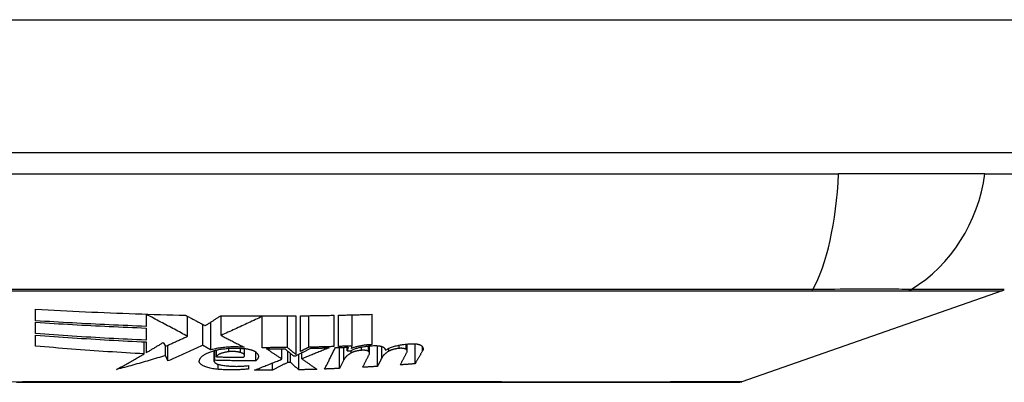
# Model space of a CAD drawing. Header units: inches. Extents: x 25 to 627, y 68 to 290.
# Tile 20 of 250: x 83.288 to 84.021, y 68.194 to 68.464. Entities that reach past the tile are written whole.
import ezdxf

# ---------------------------------------------------------------- set-up
doc = ezdxf.new("R2010")
doc.units = ezdxf.units.IN
doc.header["$MEASUREMENT"] = 0
doc.layers.add('Visible Edges(ANSI)', color=7, linetype='Continuous', lineweight=25)
doc.layers.add('Visible Tangent Edges(ANSI)', color=7, linetype='Continuous', lineweight=25)

msp = doc.modelspace()

# ---------------------------------------------------------------- linework, layer by layer
at = {"layer": 'Visible Edges(ANSI)'}
for p, q in [((84.79362, 68.36487), (25.18862, 68.36487)), ((83.03993, 68.34912), (83.89731, 68.34912)), ((84.0061, 68.34912), (83.89731, 68.34912)), ((84.0061, 68.34912), (84.07886, 68.34912)), ((84.01897, 68.26221), (83.82543, 68.19447)), ((83.30012, 68.23981), (83.30012, 68.2484)), ((83.38237, 68.24458), (83.38237, 68.24476)), ((83.38237, 68.24458), (83.38237, 68.23563)), ((83.41312, 68.22829), (83.41312, 68.24318)), ((83.43812, 68.22894), (83.43812, 68.24354)), ((83.46862, 68.243), (83.46862, 68.24337)), ((83.46862, 68.21979), (83.46862, 68.243)), ((83.48737, 68.21989), (83.48737, 68.24343)), ((83.49362, 68.24349), (83.49362, 68.21483)), ((83.49712, 68.21701), (83.49712, 68.24352)), ((83.50339, 68.22013), (83.50339, 68.2436)), ((83.52187, 68.2439), (83.52187, 68.22059)), ((83.52537, 68.2207), (83.52537, 68.24398)), ((83.53562, 68.22105), (83.53562, 68.24421)), ((83.55012, 68.24461), (83.55012, 68.22203)), ((83.30012, 68.23028), (83.30012, 68.23869)), ((83.42462, 68.22155), (83.42462, 68.23703)), ((83.43041, 68.21808), (83.43041, 68.23875)), ((83.30012, 68.22092), (83.30012, 68.22911)), ((83.38237, 68.23443), (83.38237, 68.22536)), ((83.38094, 68.21518), (83.38094, 68.22416)), ((83.38237, 68.22409), (83.38237, 68.21603)), ((83.39512, 68.22373), (83.39675, 68.22081)), ((83.39844, 68.20989), (83.39844, 68.22157)), ((83.53517, 68.21929), (83.53562, 68.22105)), ((83.5486, 68.21572), (83.5486, 68.22113)), ((83.55437, 68.20584), (83.55437, 68.22125)), ((83.57659, 68.21727), (83.57659, 68.22256)), ((83.58237, 68.20781), (83.58237, 68.22269)), ((83.39678, 68.21398), (83.39678, 68.22083)), ((83.39844, 68.20989), (83.39678, 68.21398)), ((83.43304, 68.20959), (83.43304, 68.21763)), ((83.43337, 68.21037), (83.43337, 68.21772)), ((83.43462, 68.21295), (83.43462, 68.21803)), ((83.45559, 68.21395), (83.45559, 68.21913)), ((83.46387, 68.20995), (83.46387, 68.2166)), ((83.48337, 68.21124), (83.48337, 68.21902)), ((83.48762, 68.20885), (83.48762, 68.21721)), ((83.48962, 68.20887), (83.48962, 68.21559)), ((83.49187, 68.21377), (83.49362, 68.2138)), ((83.49587, 68.20333), (83.49587, 68.21491)), ((83.49812, 68.21151), (83.49812, 68.21603)), ((83.52612, 68.20433), (83.52612, 68.21991)), ((83.53262, 68.22013), (83.53192, 68.21737)), ((83.53192, 68.21737), (83.53192, 68.22011)), ((83.55768, 68.21226), (83.55768, 68.22063)), ((83.56287, 68.21721), (83.56287, 68.21934)), ((83.45837, 68.20648), (83.45837, 68.20386)), ((83.47637, 68.20305), (83.47637, 68.20841)), ((83.48962, 68.20887), (83.48762, 68.20885)), ((83.52943, 68.21086), (83.52612, 68.20433))]:
    msp.add_line(p, q, dxfattribs=at)
at = {"layer": 'Visible Edges(ANSI)', "flags": 128}
for points in [[(83.30012, 68.2484), (83.30476, 68.24814), (83.30939, 68.24789), (83.31403, 68.24765), (83.31867, 68.24741), (83.32331, 68.24718), (83.32795, 68.24695), (83.33259, 68.24673), (83.33723, 68.24651), (83.34187, 68.2463), (83.34651, 68.2461), (83.35116, 68.2459), (83.3558, 68.24571), (83.36045, 68.24553), (83.3651, 68.24535), (83.36975, 68.24518), (83.3744, 68.24502), (83.37906, 68.24486), (83.38371, 68.24472), (83.38837, 68.24457), (83.39302, 68.24444), (83.39767, 68.24431), (83.40232, 68.2442), (83.40697, 68.24408), (83.41162, 68.24398)], [(83.41312, 68.22829), (83.41193, 68.22892), (83.41073, 68.22956), (83.40952, 68.2302), (83.40831, 68.23084), (83.40709, 68.23149), (83.40586, 68.23214), (83.40463, 68.23279), (83.40338, 68.23345), (83.40213, 68.23411), (83.40088, 68.23478), (83.39961, 68.23545), (83.39834, 68.23613), (83.39705, 68.2368), (83.39576, 68.23749), (83.39447, 68.23818), (83.39316, 68.23887), (83.39184, 68.23957), (83.39052, 68.24027), (83.38918, 68.24098), (83.38784, 68.24169), (83.38649, 68.2424), (83.38512, 68.24313), (83.38375, 68.24385), (83.38237, 68.24458)], [(83.41162, 68.24398), (83.4122, 68.24367), (83.41278, 68.24336), (83.41337, 68.24304), (83.41397, 68.24273), (83.41456, 68.24241), (83.41516, 68.24209), (83.41577, 68.24177), (83.41637, 68.24144), (83.41698, 68.24111), (83.41759, 68.24079), (83.41821, 68.24046), (83.41883, 68.24013), (83.41944, 68.2398), (83.42007, 68.23947), (83.42069, 68.23913), (83.42131, 68.2388), (83.42193, 68.23847), (83.42256, 68.23813), (83.42318, 68.2378), (83.42381, 68.23747), (83.42443, 68.23713), (83.42506, 68.2368), (83.42568, 68.23647), (83.4263, 68.23614)], [(83.4263, 68.23614), (83.42678, 68.23644), (83.42727, 68.23675), (83.42775, 68.23706), (83.42823, 68.23737), (83.42871, 68.23767), (83.4292, 68.23798), (83.42968, 68.23829), (83.43016, 68.2386), (83.43064, 68.23891), (83.43113, 68.23922), (83.43161, 68.23952), (83.43209, 68.23983), (83.43258, 68.24014), (83.43306, 68.24045), (83.43354, 68.24076), (83.43402, 68.24107), (83.4345, 68.24138), (83.43499, 68.24169), (83.43547, 68.242), (83.43595, 68.24231), (83.43643, 68.24262), (83.43691, 68.24293), (83.43739, 68.24324), (83.43787, 68.24355)], [(83.43787, 68.24355), (83.4402, 68.24352), (83.44252, 68.2435), (83.44484, 68.24347), (83.44716, 68.24346), (83.44949, 68.24344), (83.45181, 68.24342), (83.45413, 68.24341), (83.45645, 68.2434), (83.45878, 68.24339), (83.4611, 68.24338), (83.46342, 68.24337), (83.46575, 68.24337), (83.46807, 68.24337), (83.47039, 68.24337), (83.47272, 68.24337), (83.47504, 68.24338), (83.47736, 68.24338), (83.47968, 68.24339), (83.48201, 68.2434), (83.48433, 68.24341), (83.48665, 68.24343), (83.48898, 68.24345), (83.4913, 68.24347), (83.49362, 68.24349)], [(83.46862, 68.243), (83.46737, 68.24242), (83.46612, 68.24183), (83.46487, 68.24125), (83.46361, 68.24066), (83.46235, 68.24007), (83.46108, 68.23948), (83.45981, 68.23889), (83.45854, 68.2383), (83.45727, 68.23771), (83.456, 68.23712), (83.45472, 68.23653), (83.45345, 68.23594), (83.45217, 68.23535), (83.45089, 68.23476), (83.44961, 68.23417), (83.44833, 68.23359), (83.44705, 68.233), (83.44577, 68.23242), (83.44449, 68.23183), (83.44322, 68.23125), (83.44194, 68.23067), (83.44067, 68.23009), (83.43939, 68.22951), (83.43812, 68.22894)], [(83.49712, 68.24352), (83.49815, 68.24353), (83.49919, 68.24355), (83.50022, 68.24356), (83.50125, 68.24357), (83.50228, 68.24358), (83.50331, 68.2436), (83.50435, 68.24361), (83.50538, 68.24362), (83.50641, 68.24364), (83.50744, 68.24365), (83.50847, 68.24367), (83.5095, 68.24368), (83.51053, 68.2437), (83.51157, 68.24372), (83.5126, 68.24373), (83.51363, 68.24375), (83.51466, 68.24377), (83.51569, 68.24379), (83.51672, 68.24381), (83.51775, 68.24382), (83.51878, 68.24384), (83.51981, 68.24386), (83.52084, 68.24388), (83.52187, 68.2439)], [(83.52537, 68.24398), (83.5264, 68.244), (83.52743, 68.24402), (83.52847, 68.24404), (83.5295, 68.24407), (83.53053, 68.24409), (83.53156, 68.24411), (83.53259, 68.24414), (83.53363, 68.24416), (83.53466, 68.24419), (83.53569, 68.24421), (83.53672, 68.24424), (83.53775, 68.24427), (83.53878, 68.24429), (83.53981, 68.24432), (83.54084, 68.24435), (83.54188, 68.24438), (83.54291, 68.2444), (83.54394, 68.24443), (83.54497, 68.24446), (83.546, 68.24449), (83.54703, 68.24452), (83.54806, 68.24455), (83.54909, 68.24458), (83.55012, 68.24461)], [(83.38237, 68.23563), (83.37893, 68.23575), (83.3755, 68.23589), (83.37206, 68.23602), (83.36862, 68.23617), (83.36519, 68.23631), (83.36176, 68.23646), (83.35833, 68.23662), (83.35489, 68.23677), (83.35147, 68.23694), (83.34804, 68.2371), (83.34461, 68.23727), (83.34118, 68.23745), (83.33776, 68.23762), (83.33433, 68.23781), (83.33091, 68.23799), (83.32748, 68.23818), (83.32406, 68.23837), (83.32064, 68.23857), (83.31722, 68.23877), (83.3138, 68.23897), (83.31038, 68.23917), (83.30696, 68.23938), (83.30354, 68.23959), (83.30012, 68.23981)], [(83.30012, 68.23869), (83.30355, 68.23848), (83.30698, 68.23826), (83.31041, 68.23805), (83.31384, 68.23784), (83.31727, 68.23763), (83.3207, 68.23743), (83.32413, 68.23723), (83.32756, 68.23703), (83.33098, 68.23684), (83.33441, 68.23665), (83.33783, 68.23647), (83.34126, 68.23629), (83.34468, 68.23611), (83.34811, 68.23594), (83.35153, 68.23577), (83.35496, 68.2356), (83.35838, 68.23544), (83.36181, 68.23528), (83.36523, 68.23513), (83.36866, 68.23498), (83.37209, 68.23484), (83.37551, 68.2347), (83.37894, 68.23456), (83.38237, 68.23443)], [(83.38237, 68.22536), (83.37893, 68.22551), (83.37549, 68.22567), (83.37205, 68.22584), (83.36861, 68.226), (83.36518, 68.22618), (83.36174, 68.22636), (83.35831, 68.22654), (83.35487, 68.22673), (83.35144, 68.22692), (83.34801, 68.22712), (83.34457, 68.22732), (83.34115, 68.22752), (83.33772, 68.22773), (83.33429, 68.22794), (83.33087, 68.22816), (83.32744, 68.22838), (83.32402, 68.22861), (83.3206, 68.22884), (83.31718, 68.22907), (83.31377, 68.2293), (83.31035, 68.22954), (83.30694, 68.22979), (83.30353, 68.23003), (83.30012, 68.23028)], [(83.30012, 68.22911), (83.30355, 68.22886), (83.30698, 68.22861), (83.3104, 68.22836), (83.31383, 68.22812), (83.31725, 68.22787), (83.32068, 68.22764), (83.3241, 68.2274), (83.32753, 68.22717), (83.33095, 68.22695), (83.33437, 68.22673), (83.3378, 68.22651), (83.34122, 68.2263), (83.34465, 68.22609), (83.34808, 68.22588), (83.3515, 68.22568), (83.35493, 68.22549), (83.35836, 68.2253), (83.36178, 68.22511), (83.36521, 68.22493), (83.36864, 68.22475), (83.37207, 68.22458), (83.37551, 68.22441), (83.37894, 68.22425), (83.38237, 68.22409)], [(83.39675, 68.22081), (83.39743, 68.22112), (83.39812, 68.22142), (83.3988, 68.22173), (83.39948, 68.22204), (83.40017, 68.22235), (83.40085, 68.22266), (83.40153, 68.22296), (83.40222, 68.22327), (83.4029, 68.22358), (83.40358, 68.2239), (83.40427, 68.22421), (83.40495, 68.22452), (83.40563, 68.22483), (83.40631, 68.22514), (83.407, 68.22546), (83.40768, 68.22577), (83.40836, 68.22608), (83.40904, 68.2264), (83.40972, 68.22671), (83.4104, 68.22703), (83.41108, 68.22734), (83.41176, 68.22766), (83.41244, 68.22798), (83.41312, 68.22829)], [(83.43812, 68.22894), (83.43883, 68.22857), (83.43954, 68.22821), (83.44025, 68.22784), (83.44096, 68.22747), (83.44167, 68.2271), (83.44239, 68.22673), (83.44311, 68.22636), (83.44382, 68.22599), (83.44454, 68.22562), (83.44526, 68.22525), (83.44598, 68.22488), (83.4467, 68.22451), (83.44743, 68.22413), (83.44815, 68.22376), (83.44887, 68.22339), (83.44959, 68.22302), (83.45032, 68.22265), (83.45104, 68.22228), (83.45176, 68.2219), (83.45249, 68.22153), (83.45321, 68.22116), (83.45393, 68.22079), (83.45465, 68.22042), (83.45537, 68.22006)], [(83.38094, 68.21518), (83.37756, 68.21536), (83.37417, 68.21555), (83.37079, 68.21575), (83.36741, 68.21595), (83.36402, 68.21615), (83.36064, 68.21636), (83.35726, 68.21658), (83.35388, 68.2168), (83.3505, 68.21703), (83.34712, 68.21726), (83.34375, 68.2175), (83.34037, 68.21774), (83.337, 68.21798), (83.33363, 68.21823), (83.33026, 68.21848), (83.3269, 68.21874), (83.32354, 68.219), (83.32018, 68.21927), (83.31682, 68.21953), (83.31347, 68.2198), (83.31013, 68.22008), (83.30679, 68.22036), (83.30345, 68.22064), (83.30012, 68.22092)], [(83.38237, 68.21603), (83.3829, 68.21634), (83.38344, 68.21666), (83.38397, 68.21697), (83.3845, 68.21729), (83.38503, 68.21761), (83.38556, 68.21793), (83.3861, 68.21824), (83.38663, 68.21856), (83.38716, 68.21888), (83.38769, 68.2192), (83.38822, 68.21952), (83.38876, 68.21985), (83.38929, 68.22017), (83.38982, 68.22049), (83.39035, 68.22081), (83.39088, 68.22114), (83.39141, 68.22146), (83.39194, 68.22178), (83.39247, 68.22211), (83.393, 68.22243), (83.39353, 68.22276), (83.39406, 68.22308), (83.39459, 68.22341), (83.39512, 68.22373)], [(83.42462, 68.22155), (83.42354, 68.22106), (83.42246, 68.22056), (83.42138, 68.22006), (83.4203, 68.21957), (83.41921, 68.21907), (83.41813, 68.21858), (83.41704, 68.21808), (83.41595, 68.21759), (83.41486, 68.2171), (83.41377, 68.21661), (83.41267, 68.21612), (83.41158, 68.21563), (83.41049, 68.21514), (83.40939, 68.21466), (83.4083, 68.21417), (83.4072, 68.21369), (83.40611, 68.21321), (83.40501, 68.21273), (83.40391, 68.21225), (83.40282, 68.21178), (83.40172, 68.2113), (83.40063, 68.21083), (83.39953, 68.21036), (83.39844, 68.20989)], [(83.43041, 68.21808), (83.43016, 68.21822), (83.42992, 68.21837), (83.42968, 68.21852), (83.42943, 68.21866), (83.42919, 68.21881), (83.42895, 68.21895), (83.4287, 68.2191), (83.42846, 68.21925), (83.42822, 68.21939), (83.42798, 68.21954), (83.42773, 68.21968), (83.42749, 68.21983), (83.42725, 68.21997), (83.42701, 68.22012), (83.42677, 68.22026), (83.42653, 68.22041), (83.42629, 68.22055), (83.42605, 68.22069), (83.42581, 68.22084), (83.42557, 68.22098), (83.42533, 68.22112), (83.4251, 68.22127), (83.42486, 68.22141), (83.42462, 68.22155)], [(83.53562, 68.22105), (83.53519, 68.22104), (83.53477, 68.22102), (83.53434, 68.22101), (83.53391, 68.22099), (83.53349, 68.22098), (83.53306, 68.22096), (83.53263, 68.22095), (83.53221, 68.22093), (83.53178, 68.22092), (83.53135, 68.2209), (83.53092, 68.22089), (83.5305, 68.22087), (83.53007, 68.22086), (83.52964, 68.22084), (83.52922, 68.22083), (83.52879, 68.22081), (83.52836, 68.2208), (83.52793, 68.22078), (83.52751, 68.22077), (83.52708, 68.22076), (83.52665, 68.22074), (83.52623, 68.22073), (83.5258, 68.22071), (83.52537, 68.2207)], [(83.53434, 68.21746), (83.5348, 68.21771), (83.53528, 68.21796), (83.5358, 68.2182), (83.53634, 68.21843), (83.53691, 68.21866), (83.5375, 68.21888), (83.53812, 68.2191), (83.53876, 68.21931), (83.53943, 68.21951), (83.54012, 68.2197), (83.54083, 68.21988), (83.54156, 68.22005), (83.54231, 68.22022), (83.54307, 68.22037), (83.54386, 68.22051), (83.54465, 68.22065), (83.54547, 68.22077), (83.54629, 68.22088), (83.54712, 68.22098), (83.54796, 68.22107), (83.5488, 68.22115), (83.54966, 68.22122), (83.55051, 68.22127), (83.55137, 68.22131)], [(83.55012, 68.22203), (83.54942, 68.222), (83.54871, 68.22196), (83.54801, 68.22191), (83.54731, 68.22186), (83.54661, 68.22179), (83.54592, 68.22172), (83.54523, 68.22165), (83.54455, 68.22156), (83.54388, 68.22147), (83.54322, 68.22137), (83.54256, 68.22126), (83.54192, 68.22115), (83.54128, 68.22102), (83.54066, 68.2209), (83.54004, 68.22076), (83.53944, 68.22062), (83.53886, 68.22047), (83.53828, 68.22032), (83.53773, 68.22016), (83.53718, 68.22), (83.53666, 68.21983), (83.53615, 68.21965), (83.53565, 68.21947), (83.53517, 68.21929)], [(83.55137, 68.22131), (83.55182, 68.22133), (83.55228, 68.22133), (83.55272, 68.22133), (83.55317, 68.22132), (83.55361, 68.22131), (83.55404, 68.22128), (83.55446, 68.22125), (83.55487, 68.22121), (83.55528, 68.22116), (83.55567, 68.2211), (83.55604, 68.22104), (83.55641, 68.22097), (83.55675, 68.22089), (83.55708, 68.22081), (83.5574, 68.22072), (83.5577, 68.22062), (83.55798, 68.22052), (83.55824, 68.22041), (83.55848, 68.2203), (83.5587, 68.22019), (83.5589, 68.22007), (83.55908, 68.21994), (83.55923, 68.21982), (83.55937, 68.21969)], [(83.56037, 68.2179), (83.5608, 68.2182), (83.56127, 68.21849), (83.56177, 68.21878), (83.56232, 68.21907), (83.56289, 68.21935), (83.56351, 68.21962), (83.56415, 68.21988), (83.56483, 68.22014), (83.56554, 68.22039), (83.56628, 68.22063), (83.56705, 68.22085), (83.56785, 68.22107), (83.56867, 68.22128), (83.56952, 68.22148), (83.57038, 68.22166), (83.57127, 68.22183), (83.57218, 68.22199), (83.57311, 68.22214), (83.57404, 68.22227), (83.57499, 68.22239), (83.57595, 68.2225), (83.57692, 68.22259), (83.57789, 68.22267), (83.57887, 68.22273)], [(83.57887, 68.22273), (83.57933, 68.22275), (83.57979, 68.22276), (83.58024, 68.22277), (83.5807, 68.22277), (83.58114, 68.22276), (83.58158, 68.22274), (83.58201, 68.22271), (83.58244, 68.22268), (83.58285, 68.22264), (83.58325, 68.22259), (83.58364, 68.22254), (83.58401, 68.22247), (83.58437, 68.2224), (83.58471, 68.22233), (83.58503, 68.22225), (83.58534, 68.22216), (83.58563, 68.22206), (83.58591, 68.22196), (83.58616, 68.22186), (83.58639, 68.22175), (83.58661, 68.22164), (83.5868, 68.22152), (83.58697, 68.2214), (83.58712, 68.22127)], [(83.58712, 68.22127), (83.58728, 68.22112), (83.58743, 68.22097), (83.58757, 68.22081), (83.58769, 68.22066), (83.58781, 68.2205), (83.58791, 68.22035), (83.58801, 68.22019), (83.58809, 68.22003), (83.58816, 68.21987), (83.58822, 68.2197), (83.58827, 68.21954), (83.58831, 68.21938), (83.58834, 68.21921), (83.58835, 68.21905), (83.58836, 68.21888), (83.58835, 68.21872), (83.58834, 68.21855), (83.58831, 68.21838), (83.58827, 68.21821), (83.58822, 68.21805), (83.58816, 68.21788), (83.58809, 68.21771), (83.58801, 68.21754), (83.58792, 68.21737)], [(83.36024, 68.20357), (83.36111, 68.20403), (83.36197, 68.20449), (83.36284, 68.20496), (83.36371, 68.20543), (83.36457, 68.2059), (83.36544, 68.20637), (83.3663, 68.20684), (83.36717, 68.20732), (83.36803, 68.2078), (83.3689, 68.20828), (83.36976, 68.20876), (83.37063, 68.20924), (83.37149, 68.20973), (83.37235, 68.21022), (83.37321, 68.21071), (83.37408, 68.2112), (83.37494, 68.21169), (83.3758, 68.21219), (83.37666, 68.21268), (83.37751, 68.21318), (83.37837, 68.21368), (83.37923, 68.21418), (83.38008, 68.21468), (83.38094, 68.21518)], [(83.39678, 68.21398), (83.39527, 68.21351), (83.39376, 68.21304), (83.39224, 68.21257), (83.39073, 68.21211), (83.38921, 68.21165), (83.3877, 68.2112), (83.38618, 68.21075), (83.38466, 68.2103), (83.38314, 68.20985), (83.38162, 68.20941), (83.3801, 68.20897), (83.37858, 68.20853), (83.37705, 68.20809), (83.37553, 68.20766), (83.374, 68.20724), (83.37248, 68.20682), (83.37095, 68.2064), (83.36942, 68.20598), (83.3679, 68.20557), (83.36637, 68.20516), (83.36484, 68.20476), (83.36331, 68.20436), (83.36178, 68.20396), (83.36024, 68.20357)], [(83.42187, 68.21001), (83.42195, 68.21035), (83.42205, 68.21069), (83.42219, 68.21104), (83.42236, 68.21138), (83.42256, 68.21171), (83.42279, 68.21205), (83.42305, 68.21238), (83.42334, 68.2127), (83.42365, 68.21303), (83.424, 68.21335), (83.42438, 68.21366), (83.42479, 68.21398), (83.42523, 68.21428), (83.4257, 68.21459), (83.42619, 68.21488), (83.42672, 68.21518), (83.42727, 68.21546), (83.42785, 68.21574), (83.42845, 68.21602), (83.42908, 68.21628), (83.42974, 68.21654), (83.43043, 68.2168), (83.43114, 68.21704), (83.43187, 68.21728)], [(83.45537, 68.22006), (83.45427, 68.22014), (83.45316, 68.22022), (83.45204, 68.22028), (83.45091, 68.22032), (83.44978, 68.22035), (83.44865, 68.22036), (83.44752, 68.22036), (83.4464, 68.22034), (83.44527, 68.2203), (83.44416, 68.22026), (83.44306, 68.22019), (83.44196, 68.22011), (83.44088, 68.22002), (83.43982, 68.21991), (83.43877, 68.21978), (83.43774, 68.21965), (83.43674, 68.21949), (83.43575, 68.21933), (83.43479, 68.21915), (83.43386, 68.21896), (83.43296, 68.21876), (83.43208, 68.21854), (83.43123, 68.21832), (83.43041, 68.21808)], [(83.43187, 68.21728), (83.43257, 68.2175), (83.4333, 68.2177), (83.43405, 68.21789), (83.43482, 68.21807), (83.43562, 68.21825), (83.43644, 68.21841), (83.43728, 68.21856), (83.43814, 68.2187), (83.43902, 68.21883), (83.43991, 68.21895), (83.44082, 68.21905), (83.44175, 68.21915), (83.44268, 68.21923), (83.44363, 68.2193), (83.44459, 68.21935), (83.44556, 68.2194), (83.44653, 68.21943), (83.44751, 68.21945), (83.44849, 68.21945), (83.44947, 68.21945), (83.45045, 68.21942), (83.45143, 68.21939), (83.4524, 68.21934), (83.45337, 68.21928)], [(83.44387, 68.21678), (83.44325, 68.21671), (83.44264, 68.21662), (83.44205, 68.21653), (83.44147, 68.21643), (83.44091, 68.21632), (83.44036, 68.2162), (83.43984, 68.21607), (83.43934, 68.21594), (83.43885, 68.21579), (83.43839, 68.21564), (83.43795, 68.21548), (83.43754, 68.21531), (83.43715, 68.21514), (83.43679, 68.21497), (83.43645, 68.21478), (83.43614, 68.21459), (83.43585, 68.2144), (83.43559, 68.2142), (83.43536, 68.214), (83.43516, 68.2138), (83.43498, 68.21359), (83.43483, 68.21338), (83.43471, 68.21316), (83.43462, 68.21295)], [(83.45262, 68.21615), (83.45232, 68.21623), (83.45201, 68.21631), (83.45169, 68.21639), (83.45136, 68.21646), (83.45102, 68.21652), (83.45068, 68.21659), (83.45032, 68.21664), (83.44996, 68.21669), (83.4496, 68.21674), (83.44922, 68.21678), (83.44885, 68.21682), (83.44847, 68.21685), (83.44808, 68.21687), (83.4477, 68.21689), (83.44731, 68.21691), (83.44692, 68.21692), (83.44653, 68.21692), (83.44614, 68.21692), (83.44576, 68.21691), (83.44537, 68.21689), (83.44499, 68.21687), (83.44461, 68.21685), (83.44424, 68.21682), (83.44387, 68.21678)], [(83.45462, 68.21263), (83.45483, 68.21277), (83.45502, 68.21292), (83.45518, 68.21307), (83.45531, 68.21322), (83.45542, 68.21338), (83.4555, 68.21354), (83.45555, 68.21369), (83.45558, 68.21385), (83.45559, 68.21401), (83.45556, 68.21417), (83.45552, 68.21433), (83.45544, 68.21449), (83.45534, 68.21465), (83.45521, 68.2148), (83.45506, 68.21496), (83.45488, 68.2151), (83.45468, 68.21525), (83.45445, 68.21539), (83.4542, 68.21553), (83.45393, 68.21567), (83.45363, 68.2158), (83.45332, 68.21592), (83.45298, 68.21604), (83.45262, 68.21615)], [(83.45337, 68.21928), (83.45395, 68.21926), (83.45451, 68.21922), (83.45508, 68.21918), (83.45564, 68.21912), (83.45619, 68.21906), (83.45673, 68.21899), (83.45726, 68.21892), (83.45777, 68.21883), (83.45828, 68.21874), (83.45878, 68.21864), (83.45926, 68.21853), (83.45972, 68.21841), (83.46017, 68.21829), (83.4606, 68.21816), (83.46102, 68.21803), (83.46141, 68.21789), (83.46179, 68.21774), (83.46215, 68.21759), (83.46249, 68.21744), (83.46281, 68.21728), (83.46311, 68.21711), (83.46338, 68.21695), (83.46364, 68.21677), (83.46387, 68.2166)], [(83.46387, 68.2166), (83.46419, 68.21633), (83.46448, 68.21607), (83.46475, 68.21579), (83.46498, 68.21552), (83.46519, 68.21524), (83.46537, 68.21497), (83.46553, 68.21469), (83.46565, 68.2144), (83.46575, 68.21412), (83.46582, 68.21384), (83.46586, 68.21355), (83.46588, 68.21327), (83.46586, 68.21298), (83.46582, 68.2127), (83.46575, 68.21242), (83.46565, 68.21213), (83.46553, 68.21185), (83.46537, 68.21157), (83.46519, 68.2113), (83.46498, 68.21102), (83.46475, 68.21075), (83.46448, 68.21048), (83.46419, 68.21021), (83.46387, 68.20995)], [(83.48737, 68.21989), (83.48659, 68.21988), (83.48581, 68.21987), (83.48503, 68.21986), (83.48425, 68.21986), (83.48346, 68.21985), (83.48268, 68.21984), (83.4819, 68.21984), (83.48112, 68.21983), (83.48034, 68.21983), (83.47956, 68.21982), (83.47878, 68.21982), (83.478, 68.21981), (83.47722, 68.21981), (83.47643, 68.2198), (83.47565, 68.2198), (83.47487, 68.2198), (83.47409, 68.21979), (83.47331, 68.21979), (83.47253, 68.21979), (83.47175, 68.21979), (83.47097, 68.21979), (83.47018, 68.21979), (83.4694, 68.21979), (83.46862, 68.21979)], [(83.47187, 68.21896), (83.47243, 68.21896), (83.473, 68.21896), (83.47356, 68.21896), (83.47412, 68.21896), (83.47468, 68.21897), (83.47525, 68.21897), (83.47581, 68.21897), (83.47637, 68.21897), (83.47693, 68.21898), (83.4775, 68.21898), (83.47806, 68.21898), (83.47862, 68.21898), (83.47918, 68.21899), (83.47975, 68.21899), (83.48031, 68.21899), (83.48087, 68.219), (83.48143, 68.219), (83.482, 68.21901), (83.48256, 68.21901), (83.48312, 68.21902), (83.48368, 68.21902), (83.48425, 68.21903), (83.48481, 68.21903), (83.48537, 68.21904)], [(83.48337, 68.21124), (83.48289, 68.21156), (83.48241, 68.21188), (83.48193, 68.2122), (83.48145, 68.21252), (83.48097, 68.21284), (83.48049, 68.21316), (83.48001, 68.21349), (83.47953, 68.21381), (83.47905, 68.21413), (83.47857, 68.21445), (83.47809, 68.21477), (83.47761, 68.2151), (83.47713, 68.21542), (83.47665, 68.21574), (83.47617, 68.21606), (83.47569, 68.21638), (83.47521, 68.21671), (83.47473, 68.21703), (83.47425, 68.21735), (83.47378, 68.21767), (83.4733, 68.21799), (83.47282, 68.21832), (83.47235, 68.21864), (83.47187, 68.21896)], [(83.48537, 68.21904), (83.48564, 68.21882), (83.48591, 68.2186), (83.48618, 68.21838), (83.48645, 68.21816), (83.48672, 68.21794), (83.48699, 68.21772), (83.48726, 68.2175), (83.48753, 68.21728), (83.48781, 68.21706), (83.48808, 68.21684), (83.48835, 68.21662), (83.48862, 68.2164), (83.48889, 68.21618), (83.48916, 68.21596), (83.48943, 68.21574), (83.4897, 68.21552), (83.48997, 68.2153), (83.49025, 68.21508), (83.49052, 68.21486), (83.49079, 68.21465), (83.49106, 68.21443), (83.49133, 68.21421), (83.4916, 68.21399), (83.49187, 68.21377)], [(83.49362, 68.21483), (83.49336, 68.21504), (83.4931, 68.21525), (83.49284, 68.21546), (83.49258, 68.21567), (83.49232, 68.21588), (83.49206, 68.21609), (83.4918, 68.2163), (83.49154, 68.21651), (83.49128, 68.21672), (83.49102, 68.21693), (83.49075, 68.21715), (83.49049, 68.21736), (83.49023, 68.21757), (83.48997, 68.21778), (83.48971, 68.21799), (83.48945, 68.2182), (83.48919, 68.21841), (83.48893, 68.21862), (83.48867, 68.21883), (83.48841, 68.21904), (83.48815, 68.21925), (83.48789, 68.21947), (83.48763, 68.21968), (83.48737, 68.21989)], [(83.49362, 68.2138), (83.49409, 68.21403), (83.49455, 68.21426), (83.49502, 68.21449), (83.49548, 68.21472), (83.49595, 68.21495), (83.49641, 68.21518), (83.49688, 68.21541), (83.49734, 68.21565), (83.49781, 68.21588), (83.49827, 68.21611), (83.49874, 68.21634), (83.4992, 68.21657), (83.49967, 68.2168), (83.50013, 68.21703), (83.5006, 68.21726), (83.50106, 68.2175), (83.50152, 68.21773), (83.50198, 68.21796), (83.50245, 68.21819), (83.50291, 68.21842), (83.50337, 68.21865), (83.50383, 68.21888), (83.50429, 68.21911), (83.50475, 68.21933)], [(83.50339, 68.22013), (83.50313, 68.22), (83.50287, 68.21987), (83.50261, 68.21974), (83.50235, 68.21961), (83.50209, 68.21948), (83.50183, 68.21935), (83.50156, 68.21922), (83.5013, 68.21909), (83.50104, 68.21896), (83.50078, 68.21883), (83.50052, 68.2187), (83.50026, 68.21857), (83.5, 68.21844), (83.49974, 68.21831), (83.49948, 68.21818), (83.49921, 68.21805), (83.49895, 68.21792), (83.49869, 68.21779), (83.49843, 68.21766), (83.49817, 68.21753), (83.49791, 68.2174), (83.49765, 68.21727), (83.49738, 68.21714), (83.49712, 68.21701)], [(83.51837, 68.21967), (83.51755, 68.21934), (83.51672, 68.219), (83.51589, 68.21867), (83.51506, 68.21833), (83.51422, 68.21799), (83.51339, 68.21765), (83.51255, 68.21731), (83.5117, 68.21697), (83.51086, 68.21663), (83.51002, 68.21629), (83.50917, 68.21595), (83.50832, 68.21561), (83.50747, 68.21527), (83.50662, 68.21492), (83.50577, 68.21458), (83.50492, 68.21424), (83.50407, 68.2139), (83.50322, 68.21356), (83.50237, 68.21322), (83.50152, 68.21287), (83.50067, 68.21253), (83.49982, 68.21219), (83.49897, 68.21185), (83.49812, 68.21151)], [(83.52187, 68.22059), (83.5211, 68.22057), (83.52033, 68.22055), (83.51956, 68.22053), (83.51879, 68.2205), (83.51802, 68.22048), (83.51725, 68.22046), (83.51648, 68.22044), (83.51571, 68.22042), (83.51494, 68.2204), (83.51417, 68.22038), (83.5134, 68.22036), (83.51263, 68.22034), (83.51186, 68.22032), (83.51109, 68.2203), (83.51032, 68.22028), (83.50955, 68.22027), (83.50878, 68.22025), (83.50801, 68.22023), (83.50724, 68.22021), (83.50647, 68.2202), (83.5057, 68.22018), (83.50493, 68.22016), (83.50416, 68.22015), (83.50339, 68.22013)], [(83.50475, 68.21933), (83.50532, 68.21935), (83.50588, 68.21936), (83.50645, 68.21937), (83.50702, 68.21938), (83.50759, 68.2194), (83.50816, 68.21941), (83.50872, 68.21942), (83.50929, 68.21944), (83.50986, 68.21945), (83.51043, 68.21946), (83.51099, 68.21948), (83.51156, 68.21949), (83.51213, 68.2195), (83.5127, 68.21952), (83.51327, 68.21953), (83.51383, 68.21955), (83.5144, 68.21956), (83.51497, 68.21958), (83.51554, 68.21959), (83.5161, 68.21961), (83.51667, 68.21962), (83.51724, 68.21964), (83.5178, 68.21966), (83.51837, 68.21967)], [(83.51512, 68.20389), (83.51546, 68.20455), (83.51579, 68.20521), (83.51612, 68.20587), (83.51646, 68.20654), (83.51679, 68.2072), (83.51713, 68.20787), (83.51746, 68.20853), (83.5178, 68.2092), (83.51813, 68.20986), (83.51847, 68.21053), (83.5188, 68.21119), (83.51914, 68.21186), (83.51947, 68.21252), (83.51981, 68.21319), (83.52014, 68.21385), (83.52047, 68.21451), (83.52081, 68.21518), (83.52114, 68.21584), (83.52148, 68.21651), (83.52181, 68.21717), (83.52215, 68.21783), (83.52248, 68.21849), (83.52281, 68.21915), (83.52314, 68.21981)], [(83.52314, 68.21981), (83.52354, 68.21983), (83.52393, 68.21984), (83.52433, 68.21985), (83.52473, 68.21986), (83.52512, 68.21988), (83.52552, 68.21989), (83.52591, 68.2199), (83.52631, 68.21991), (83.5267, 68.21993), (83.52709, 68.21994), (83.52749, 68.21995), (83.52788, 68.21997), (83.52828, 68.21998), (83.52867, 68.21999), (83.52907, 68.22001), (83.52946, 68.22002), (83.52986, 68.22003), (83.53025, 68.22005), (83.53065, 68.22006), (83.53104, 68.22008), (83.53144, 68.22009), (83.53183, 68.2201), (83.53223, 68.22012), (83.53262, 68.22013)], [(83.53487, 68.21587), (83.53454, 68.21568), (83.53421, 68.21548), (83.53389, 68.21528), (83.53358, 68.21507), (83.53328, 68.21487), (83.53299, 68.21467), (83.53271, 68.21446), (83.53244, 68.21426), (83.53218, 68.21405), (83.53193, 68.21384), (83.53169, 68.21364), (83.53146, 68.21343), (83.53123, 68.21322), (83.53102, 68.21301), (83.53082, 68.21279), (83.53062, 68.21258), (83.53044, 68.21237), (83.53026, 68.21215), (83.5301, 68.21194), (83.52995, 68.21173), (83.5298, 68.21151), (83.52967, 68.2113), (83.52954, 68.21108), (83.52943, 68.21086)], [(83.53192, 68.21737), (83.53202, 68.21737), (83.53212, 68.21738), (83.53222, 68.21738), (83.53232, 68.21738), (83.53243, 68.21739), (83.53253, 68.21739), (83.53263, 68.21739), (83.53273, 68.2174), (83.53283, 68.2174), (83.53293, 68.21741), (83.53303, 68.21741), (83.53313, 68.21741), (83.53323, 68.21742), (83.53333, 68.21742), (83.53343, 68.21743), (83.53353, 68.21743), (83.53363, 68.21743), (83.53373, 68.21744), (83.53384, 68.21744), (83.53394, 68.21744), (83.53404, 68.21745), (83.53414, 68.21745), (83.53424, 68.21746), (83.53434, 68.21746)], [(83.54263, 68.21784), (83.54224, 68.2178), (83.54184, 68.21776), (83.54145, 68.21772), (83.54106, 68.21767), (83.54068, 68.21762), (83.5403, 68.21756), (83.53993, 68.2175), (83.53956, 68.21743), (83.5392, 68.21736), (83.53884, 68.21728), (83.5385, 68.2172), (83.53816, 68.21712), (83.53783, 68.21703), (83.53751, 68.21694), (83.5372, 68.21685), (83.5369, 68.21675), (83.5366, 68.21665), (83.53632, 68.21655), (83.53605, 68.21644), (83.53579, 68.21633), (83.53555, 68.21622), (83.53531, 68.21611), (83.53508, 68.21599), (83.53487, 68.21587)], [(83.54774, 68.21706), (83.54763, 68.21713), (83.54751, 68.2172), (83.54738, 68.21727), (83.54724, 68.21734), (83.54708, 68.2174), (83.54691, 68.21746), (83.54674, 68.21752), (83.54655, 68.21757), (83.54635, 68.21762), (83.54614, 68.21767), (83.54593, 68.21771), (83.54571, 68.21774), (83.54547, 68.21778), (83.54524, 68.21781), (83.54499, 68.21783), (83.54474, 68.21785), (83.54449, 68.21787), (83.54423, 68.21788), (83.54396, 68.21788), (83.5437, 68.21788), (83.54343, 68.21788), (83.54317, 68.21787), (83.5429, 68.21785), (83.54263, 68.21784)], [(83.54337, 68.20519), (83.54358, 68.2056), (83.54379, 68.20602), (83.54401, 68.20643), (83.54422, 68.20684), (83.54443, 68.20726), (83.54464, 68.20767), (83.54485, 68.20808), (83.54506, 68.2085), (83.54527, 68.20891), (83.54548, 68.20932), (83.5457, 68.20974), (83.54591, 68.21015), (83.54612, 68.21057), (83.54633, 68.21098), (83.54654, 68.21139), (83.54675, 68.21181), (83.54696, 68.21222), (83.54718, 68.21263), (83.54739, 68.21305), (83.5476, 68.21346), (83.54781, 68.21387), (83.54802, 68.21429), (83.54823, 68.2147), (83.54844, 68.21511)], [(83.54844, 68.21511), (83.54848, 68.2152), (83.54852, 68.21528), (83.54854, 68.21537), (83.54857, 68.21545), (83.54858, 68.21553), (83.54859, 68.21562), (83.5486, 68.2157), (83.5486, 68.21579), (83.54859, 68.21587), (83.54857, 68.21595), (83.54855, 68.21604), (83.54853, 68.21612), (83.54849, 68.2162), (83.54846, 68.21628), (83.54841, 68.21636), (83.54836, 68.21644), (83.5483, 68.21652), (83.54824, 68.2166), (83.54817, 68.21668), (83.5481, 68.21676), (83.54802, 68.21683), (83.54793, 68.21691), (83.54784, 68.21699), (83.54774, 68.21706)], [(83.56287, 68.21721), (83.56255, 68.21701), (83.56223, 68.21682), (83.56192, 68.21662), (83.56163, 68.21641), (83.56134, 68.21621), (83.56106, 68.21601), (83.56079, 68.21581), (83.56053, 68.2156), (83.56028, 68.2154), (83.56004, 68.21519), (83.55981, 68.21498), (83.55959, 68.21478), (83.55937, 68.21457), (83.55917, 68.21436), (83.55898, 68.21415), (83.55879, 68.21394), (83.55862, 68.21373), (83.55846, 68.21352), (83.5583, 68.21331), (83.55816, 68.2131), (83.55802, 68.21289), (83.5579, 68.21268), (83.55778, 68.21247), (83.55768, 68.21226)], [(83.55937, 68.21969), (83.55944, 68.21961), (83.5595, 68.21954), (83.55957, 68.21947), (83.55963, 68.2194), (83.55969, 68.21932), (83.55974, 68.21925), (83.5598, 68.21918), (83.55985, 68.2191), (83.5599, 68.21903), (83.55995, 68.21896), (83.55999, 68.21888), (83.56003, 68.21881), (83.56007, 68.21873), (83.56011, 68.21866), (83.56015, 68.21858), (83.56018, 68.21851), (83.56021, 68.21843), (83.56024, 68.21836), (83.56027, 68.21828), (83.5603, 68.21821), (83.56032, 68.21813), (83.56034, 68.21805), (83.56036, 68.21798), (83.56037, 68.2179)], [(83.57062, 68.21924), (83.57022, 68.2192), (83.56983, 68.21916), (83.56944, 68.21911), (83.56905, 68.21906), (83.56867, 68.219), (83.56829, 68.21894), (83.56792, 68.21887), (83.56755, 68.2188), (83.56719, 68.21873), (83.56684, 68.21865), (83.56649, 68.21857), (83.56615, 68.21848), (83.56583, 68.21839), (83.5655, 68.2183), (83.56519, 68.2182), (83.56489, 68.2181), (83.5646, 68.218), (83.56432, 68.21789), (83.56405, 68.21779), (83.56379, 68.21768), (83.56355, 68.21756), (83.56331, 68.21745), (83.56308, 68.21733), (83.56287, 68.21721)], [(83.57574, 68.21856), (83.57563, 68.21863), (83.57551, 68.2187), (83.57537, 68.21877), (83.57523, 68.21883), (83.57507, 68.21889), (83.57491, 68.21894), (83.57473, 68.219), (83.57454, 68.21905), (83.57434, 68.21909), (83.57413, 68.21913), (83.57392, 68.21917), (83.57369, 68.2192), (83.57346, 68.21923), (83.57322, 68.21926), (83.57298, 68.21928), (83.57273, 68.21929), (83.57247, 68.2193), (83.57221, 68.21931), (83.57195, 68.21931), (83.57168, 68.21931), (83.57142, 68.2193), (83.57115, 68.21928), (83.57089, 68.21927), (83.57062, 68.21924)], [(83.57137, 68.20699), (83.57158, 68.20739), (83.57179, 68.20779), (83.572, 68.2082), (83.57221, 68.2086), (83.57242, 68.209), (83.57263, 68.20941), (83.57284, 68.20981), (83.57306, 68.21021), (83.57327, 68.21062), (83.57348, 68.21102), (83.57369, 68.21143), (83.5739, 68.21183), (83.57411, 68.21223), (83.57432, 68.21264), (83.57454, 68.21304), (83.57475, 68.21345), (83.57496, 68.21385), (83.57517, 68.21426), (83.57538, 68.21466), (83.57559, 68.21506), (83.5758, 68.21547), (83.57601, 68.21587), (83.57622, 68.21628), (83.57643, 68.21668)], [(83.57643, 68.21668), (83.57648, 68.21676), (83.57651, 68.21685), (83.57654, 68.21693), (83.57656, 68.21701), (83.57658, 68.21709), (83.57659, 68.21718), (83.57659, 68.21726), (83.57659, 68.21734), (83.57658, 68.21742), (83.57657, 68.2175), (83.57655, 68.21758), (83.57652, 68.21766), (83.57649, 68.21774), (83.57645, 68.21782), (83.57641, 68.2179), (83.57636, 68.21797), (83.5763, 68.21805), (83.57624, 68.21813), (83.57617, 68.2182), (83.57609, 68.21828), (83.57601, 68.21835), (83.57593, 68.21842), (83.57584, 68.21849), (83.57574, 68.21856)], [(83.58792, 68.21737), (83.58769, 68.21697), (83.58746, 68.21657), (83.58723, 68.21618), (83.58699, 68.21578), (83.58676, 68.21538), (83.58653, 68.21498), (83.5863, 68.21458), (83.58607, 68.21418), (83.58584, 68.21378), (83.58561, 68.21338), (83.58537, 68.21298), (83.58514, 68.21259), (83.58491, 68.21219), (83.58468, 68.21179), (83.58445, 68.21139), (83.58422, 68.21099), (83.58399, 68.21059), (83.58375, 68.2102), (83.58352, 68.2098), (83.58329, 68.2094), (83.58306, 68.209), (83.58283, 68.20861), (83.5826, 68.20821), (83.58237, 68.20781)], [(83.43587, 68.20363), (83.43484, 68.20372), (83.43382, 68.20384), (83.43283, 68.20397), (83.43186, 68.20413), (83.43091, 68.20431), (83.43, 68.20451), (83.42913, 68.20472), (83.42829, 68.20496), (83.4275, 68.2052), (83.42675, 68.20547), (83.42605, 68.20574), (83.4254, 68.20603), (83.42479, 68.20633), (83.42425, 68.20664), (83.42375, 68.20696), (83.42331, 68.20728), (83.42292, 68.20761), (83.42259, 68.20795), (83.42233, 68.20829), (83.42212, 68.20863), (83.42196, 68.20897), (83.42187, 68.20932), (83.42184, 68.20966), (83.42187, 68.21001)], [(83.43337, 68.21037), (83.43325, 68.21022), (83.43316, 68.21006), (83.43309, 68.2099), (83.43306, 68.20974), (83.43304, 68.20958), (83.43306, 68.20942), (83.4331, 68.20926), (83.43317, 68.20909), (83.43327, 68.20893), (83.43339, 68.20877), (83.43354, 68.20862), (83.43372, 68.20846), (83.43392, 68.20831), (83.43415, 68.20816), (83.4344, 68.20802), (83.43467, 68.20788), (83.43497, 68.20774), (83.43529, 68.20761), (83.43563, 68.20749), (83.43599, 68.20737), (83.43637, 68.20726), (83.43677, 68.20716), (83.43719, 68.20706), (83.43762, 68.20697)], [(83.46387, 68.20995), (83.4626, 68.20995), (83.46133, 68.20996), (83.46006, 68.20997), (83.45879, 68.20998), (83.45751, 68.20999), (83.45624, 68.21), (83.45497, 68.21001), (83.4537, 68.21002), (83.45243, 68.21003), (83.45116, 68.21005), (83.44989, 68.21006), (83.44862, 68.21008), (83.44735, 68.2101), (83.44608, 68.21012), (83.4448, 68.21014), (83.44353, 68.21016), (83.44226, 68.21018), (83.44099, 68.21021), (83.43972, 68.21023), (83.43845, 68.21026), (83.43718, 68.21029), (83.43591, 68.21031), (83.43464, 68.21034), (83.43337, 68.21037)], [(83.43462, 68.21295), (83.43546, 68.21293), (83.43629, 68.21291), (83.43712, 68.21289), (83.43796, 68.21288), (83.43879, 68.21286), (83.43962, 68.21284), (83.44046, 68.21283), (83.44129, 68.21281), (83.44212, 68.2128), (83.44296, 68.21278), (83.44379, 68.21277), (83.44462, 68.21276), (83.44546, 68.21274), (83.44629, 68.21273), (83.44712, 68.21272), (83.44796, 68.21271), (83.44879, 68.2127), (83.44962, 68.21269), (83.45046, 68.21268), (83.45129, 68.21267), (83.45212, 68.21266), (83.45296, 68.21265), (83.45379, 68.21264), (83.45462, 68.21263)], [(83.43762, 68.20697), (83.43843, 68.20683), (83.43924, 68.20669), (83.44007, 68.20657), (83.44092, 68.20645), (83.44177, 68.20635), (83.44263, 68.20626), (83.4435, 68.20617), (83.44437, 68.2061), (83.44526, 68.20604), (83.44614, 68.20599), (83.44703, 68.20595), (83.44793, 68.20592), (83.44882, 68.20591), (83.44972, 68.2059), (83.45061, 68.20591), (83.4515, 68.20593), (83.45239, 68.20596), (83.45327, 68.206), (83.45414, 68.20605), (83.45501, 68.20612), (83.45586, 68.20619), (83.45671, 68.20628), (83.45755, 68.20637), (83.45837, 68.20648)], [(83.46287, 68.20304), (83.46373, 68.20338), (83.46458, 68.20372), (83.46544, 68.20405), (83.4663, 68.20439), (83.46716, 68.20473), (83.46802, 68.20507), (83.46887, 68.20541), (83.46973, 68.20575), (83.47059, 68.20609), (83.47145, 68.20644), (83.4723, 68.20678), (83.47316, 68.20712), (83.47402, 68.20747), (83.47487, 68.20781), (83.47573, 68.20815), (83.47658, 68.2085), (83.47744, 68.20884), (83.47829, 68.20918), (83.47914, 68.20953), (83.47999, 68.20987), (83.48084, 68.21021), (83.48168, 68.21056), (83.48253, 68.2109), (83.48337, 68.21124)], [(83.48762, 68.20885), (83.48716, 68.20861), (83.48669, 68.20836), (83.48623, 68.20812), (83.48576, 68.20788), (83.48529, 68.20764), (83.48483, 68.2074), (83.48436, 68.20716), (83.48389, 68.20692), (83.48342, 68.20667), (83.48295, 68.20643), (83.48248, 68.20619), (83.48201, 68.20595), (83.48154, 68.20571), (83.48107, 68.20547), (83.4806, 68.20522), (83.48013, 68.20498), (83.47966, 68.20474), (83.47919, 68.2045), (83.47872, 68.20426), (83.47825, 68.20402), (83.47778, 68.20378), (83.47731, 68.20353), (83.47684, 68.20329), (83.47637, 68.20305)], [(83.49587, 68.20333), (83.49561, 68.20356), (83.49535, 68.20379), (83.49509, 68.20402), (83.49483, 68.20425), (83.49457, 68.20448), (83.49431, 68.20471), (83.49405, 68.20494), (83.49379, 68.20517), (83.49353, 68.2054), (83.49326, 68.20563), (83.493, 68.20587), (83.49274, 68.2061), (83.49248, 68.20633), (83.49222, 68.20656), (83.49196, 68.20679), (83.4917, 68.20702), (83.49144, 68.20725), (83.49118, 68.20749), (83.49092, 68.20772), (83.49066, 68.20795), (83.4904, 68.20818), (83.49014, 68.20841), (83.48988, 68.20864), (83.48962, 68.20887)], [(83.49812, 68.21151), (83.49859, 68.21119), (83.49905, 68.21086), (83.49952, 68.21053), (83.49999, 68.2102), (83.50045, 68.20988), (83.50092, 68.20955), (83.50139, 68.20922), (83.50186, 68.20889), (83.50233, 68.20857), (83.5028, 68.20824), (83.50327, 68.20791), (83.50374, 68.20759), (83.5042, 68.20726), (83.50467, 68.20693), (83.50514, 68.20661), (83.50561, 68.20628), (83.50608, 68.20596), (83.50655, 68.20563), (83.50702, 68.20531), (83.50749, 68.20498), (83.50796, 68.20466), (83.50843, 68.20433), (83.5089, 68.20401), (83.50937, 68.20369)], [(83.55768, 68.21226), (83.55754, 68.21199), (83.5574, 68.21172), (83.55727, 68.21145), (83.55713, 68.21119), (83.55699, 68.21092), (83.55685, 68.21065), (83.55671, 68.21038), (83.55658, 68.21012), (83.55644, 68.20985), (83.5563, 68.20958), (83.55616, 68.20932), (83.55603, 68.20905), (83.55589, 68.20878), (83.55575, 68.20851), (83.55561, 68.20825), (83.55547, 68.20798), (83.55534, 68.20771), (83.5552, 68.20744), (83.55506, 68.20718), (83.55492, 68.20691), (83.55479, 68.20664), (83.55465, 68.20638), (83.55451, 68.20611), (83.55437, 68.20584)], [(83.58237, 68.20781), (83.58191, 68.20778), (83.58145, 68.20774), (83.58099, 68.20771), (83.58053, 68.20767), (83.58007, 68.20764), (83.57962, 68.2076), (83.57916, 68.20757), (83.5787, 68.20753), (83.57824, 68.2075), (83.57778, 68.20746), (83.57732, 68.20743), (83.57687, 68.20739), (83.57641, 68.20736), (83.57595, 68.20732), (83.57549, 68.20729), (83.57503, 68.20726), (83.57457, 68.20722), (83.57412, 68.20719), (83.57366, 68.20716), (83.5732, 68.20712), (83.57274, 68.20709), (83.57228, 68.20705), (83.57182, 68.20702), (83.57137, 68.20699)], [(83.45837, 68.20386), (83.45747, 68.20377), (83.45656, 68.20369), (83.45564, 68.20362), (83.45472, 68.20355), (83.4538, 68.20349), (83.45287, 68.20343), (83.45193, 68.20338), (83.451, 68.20334), (83.45006, 68.20331), (83.44912, 68.20328), (83.44817, 68.20326), (83.44723, 68.20325), (83.44628, 68.20324), (83.44533, 68.20324), (83.44438, 68.20325), (83.44343, 68.20327), (83.44248, 68.20329), (83.44153, 68.20332), (83.44058, 68.20335), (83.43964, 68.20339), (83.43869, 68.20344), (83.43775, 68.2035), (83.43681, 68.20356), (83.43587, 68.20363)], [(83.47637, 68.20305), (83.47581, 68.20305), (83.47525, 68.20305), (83.47468, 68.20304), (83.47412, 68.20304), (83.47356, 68.20304), (83.473, 68.20304), (83.47243, 68.20304), (83.47187, 68.20303), (83.47131, 68.20303), (83.47075, 68.20303), (83.47018, 68.20303), (83.46962, 68.20303), (83.46906, 68.20303), (83.4685, 68.20303), (83.46793, 68.20303), (83.46737, 68.20303), (83.46681, 68.20303), (83.46625, 68.20303), (83.46568, 68.20303), (83.46512, 68.20303), (83.46456, 68.20304), (83.464, 68.20304), (83.46343, 68.20304), (83.46287, 68.20304)], [(83.50937, 68.20369), (83.50881, 68.20367), (83.50825, 68.20365), (83.50768, 68.20364), (83.50712, 68.20362), (83.50656, 68.2036), (83.506, 68.20359), (83.50543, 68.20357), (83.50487, 68.20355), (83.50431, 68.20354), (83.50375, 68.20352), (83.50318, 68.20351), (83.50262, 68.20349), (83.50206, 68.20348), (83.5015, 68.20346), (83.50093, 68.20345), (83.50037, 68.20343), (83.49981, 68.20342), (83.49925, 68.2034), (83.49868, 68.20339), (83.49812, 68.20338), (83.49756, 68.20336), (83.497, 68.20335), (83.49643, 68.20334), (83.49587, 68.20333)], [(83.52612, 68.20433), (83.52566, 68.20431), (83.5252, 68.20429), (83.52475, 68.20427), (83.52429, 68.20425), (83.52383, 68.20423), (83.52337, 68.20421), (83.52291, 68.20419), (83.52245, 68.20417), (83.522, 68.20415), (83.52154, 68.20413), (83.52108, 68.20412), (83.52062, 68.2041), (83.52016, 68.20408), (83.5197, 68.20406), (83.51925, 68.20404), (83.51879, 68.20402), (83.51833, 68.20401), (83.51787, 68.20399), (83.51741, 68.20397), (83.51695, 68.20395), (83.5165, 68.20394), (83.51604, 68.20392), (83.51558, 68.2039), (83.51512, 68.20389)], [(83.55437, 68.20584), (83.55391, 68.20581), (83.55346, 68.20579), (83.553, 68.20576), (83.55254, 68.20573), (83.55208, 68.2057), (83.55162, 68.20567), (83.55116, 68.20565), (83.55071, 68.20562), (83.55025, 68.20559), (83.54979, 68.20556), (83.54933, 68.20554), (83.54887, 68.20551), (83.54841, 68.20548), (83.54796, 68.20545), (83.5475, 68.20543), (83.54704, 68.2054), (83.54658, 68.20537), (83.54612, 68.20535), (83.54566, 68.20532), (83.54521, 68.2053), (83.54475, 68.20527), (83.54429, 68.20524), (83.54383, 68.20522), (83.54337, 68.20519)], [(83.28585, 68.19408), (83.30103, 68.19409), (83.31667, 68.19411), (83.33269, 68.19413), (83.34905, 68.19414), (83.36567, 68.19415), (83.3825, 68.19417), (83.39949, 68.19418), (83.41662, 68.19419), (83.43394, 68.19419), (83.45139, 68.1942), (83.4689, 68.1942), (83.48642, 68.1942), (83.50387, 68.19419), (83.52119, 68.19419), (83.53833, 68.19418), (83.5553, 68.19417), (83.57211, 68.19415), (83.58873, 68.19414), (83.60507, 68.19413), (83.62109, 68.19411), (83.63671, 68.19409), (83.65189, 68.19408), (83.66657, 68.19406), (83.68078, 68.19404), (83.69449, 68.19403), (83.70766, 68.19401), (83.72023, 68.19401), (83.7322, 68.19401), (83.74353, 68.19403), (83.7542, 68.19404), (83.76418, 68.19406), (83.77347, 68.19408), (83.78204, 68.19409), (83.78987, 68.19411), (83.79692, 68.19413), (83.80316, 68.19414), (83.80859, 68.19415), (83.81322, 68.19417), (83.81702, 68.19418), (83.81999, 68.19419), (83.82212, 68.19419), (83.8234, 68.1942), (83.82382, 68.1942)]]:
    msp.add_lwpolyline(points, dxfattribs=at)
at = {"layer": 'Visible Edges(ANSI)'}
for centre, radius, start, end in [((84.01571, 68.2715), 0.00984, 289.29005, 299.81689), ((83.82381, 68.19912), 0.00492, 270.17314, 289.29005)]:
    msp.add_arc(centre, radius, start, end, dxfattribs=at)
at = {"layer": 'Visible Tangent Edges(ANSI)'}
for p, q in [((25.18862, 68.46387), (84.79362, 68.46387)), ((84.01897, 68.26221), (83.82543, 68.19447)), ((83.87696, 68.26218), (83.87743, 68.26217)), ((83.94918, 68.26217), (83.94935, 68.26218)), ((83.54774, 68.21706), (83.54774, 68.22105)), ((83.57062, 68.21924), (83.57062, 68.22171)), ((83.57574, 68.21856), (83.57574, 68.22248)), ((83.44387, 68.21678), (83.44387, 68.21931)), ((83.45262, 68.21615), (83.45262, 68.21933)), ((83.52943, 68.21086), (83.52943, 68.22002)), ((83.53487, 68.21587), (83.53487, 68.21775)), ((83.54263, 68.21784), (83.54263, 68.22028)), ((83.58792, 68.21737), (83.58792, 68.22034)), ((83.43587, 68.20363), (83.43587, 68.20741))]:
    msp.add_line(p, q, dxfattribs=at)
at = {"layer": 'Visible Tangent Edges(ANSI)', "flags": 128}
for points in [[(83.87821, 68.26316), (83.84526, 68.26314), (83.81195, 68.26311), (83.77833, 68.26309), (83.74442, 68.26306), (83.71027, 68.26304), (83.67591, 68.26302), (83.6414, 68.263), (83.60676, 68.26299), (83.57205, 68.26298), (83.5373, 68.26297), (83.50257, 68.26296), (83.46784, 68.26296), (83.43312, 68.26296), (83.39842, 68.26297), (83.36376, 68.26298), (83.32918, 68.26299), (83.29472, 68.263), (83.26043, 68.26302)], [(83.26098, 68.26219), (83.29518, 68.2622), (83.32954, 68.2622), (83.36402, 68.26221), (83.3986, 68.26221), (83.43321, 68.26221), (83.46784, 68.26221), (83.50248, 68.26221), (83.53713, 68.26221), (83.57178, 68.26221), (83.60641, 68.2622), (83.64095, 68.2622), (83.67536, 68.26219), (83.70961, 68.26219), (83.74365, 68.26219), (83.77745, 68.26218), (83.81095, 68.26218), (83.84413, 68.26218), (83.87696, 68.26218)], [(83.87743, 68.26217), (83.88152, 68.26217), (83.88556, 68.26217), (83.88952, 68.26217), (83.89342, 68.26217), (83.89723, 68.26217), (83.90097, 68.26218), (83.90462, 68.26218), (83.90818, 68.26218), (83.91164, 68.26218), (83.915, 68.26218), (83.91826, 68.26218), (83.9214, 68.26218), (83.92443, 68.26218), (83.92734, 68.26218), (83.93013, 68.26218), (83.9328, 68.26218), (83.93533, 68.26218), (83.93773, 68.26218), (83.94, 68.26218), (83.94212, 68.26217), (83.94411, 68.26217), (83.94594, 68.26217), (83.94764, 68.26217), (83.94918, 68.26217)], [(83.95144, 68.26316), (83.94991, 68.26317), (83.94821, 68.26318), (83.94637, 68.26319), (83.94437, 68.2632), (83.94222, 68.26321), (83.93992, 68.26321), (83.93748, 68.26322), (83.9349, 68.26322), (83.93219, 68.26323), (83.92934, 68.26323), (83.92637, 68.26323), (83.92327, 68.26323), (83.92005, 68.26323), (83.91672, 68.26323), (83.91328, 68.26323), (83.90973, 68.26322), (83.90608, 68.26322), (83.90234, 68.26321), (83.89851, 68.26321), (83.89459, 68.2632), (83.8906, 68.26319), (83.88653, 68.26318), (83.8824, 68.26317), (83.87821, 68.26316)], [(83.94935, 68.26218), (83.95496, 68.26218), (83.96033, 68.26218), (83.96548, 68.26218), (83.9704, 68.26218), (83.97509, 68.26218), (83.97955, 68.26218), (83.98378, 68.26218), (83.98777, 68.26219), (83.99153, 68.26219), (83.99506, 68.26219), (83.99834, 68.26219), (84.00139, 68.26219), (84.00419, 68.2622), (84.00675, 68.2622), (84.00907, 68.2622), (84.01115, 68.2622), (84.01298, 68.2622), (84.01457, 68.26221), (84.01592, 68.26221), (84.01702, 68.26221), (84.01787, 68.26221), (84.01848, 68.26221), (84.01884, 68.26221), (84.01897, 68.26221)], [(84.02061, 68.26296), (84.02049, 68.26296), (84.02013, 68.26296), (84.01952, 68.26297), (84.01868, 68.26297), (84.01759, 68.26297), (84.01626, 68.26298), (84.01468, 68.26298), (84.01287, 68.26299), (84.01081, 68.263), (84.00851, 68.263), (84.00597, 68.26301), (84.00319, 68.26302), (84.00016, 68.26303), (83.9969, 68.26304), (83.99341, 68.26305), (83.98967, 68.26306), (83.9857, 68.26307), (83.9815, 68.26309), (83.97706, 68.2631), (83.9724, 68.26311), (83.96751, 68.26312), (83.96238, 68.26314), (83.95702, 68.26315), (83.95144, 68.26316)], [(83.6975, 68.19417), (83.6813, 68.1942), (83.66437, 68.19423), (83.64677, 68.19427), (83.62855, 68.1943), (83.60976, 68.19434), (83.59048, 68.19437), (83.57077, 68.1944), (83.55074, 68.19442), (83.53046, 68.19444), (83.50997, 68.19446), (83.48933, 68.19447), (83.4686, 68.19447), (83.44782, 68.19447), (83.42713, 68.19446), (83.4066, 68.19444), (83.3863, 68.19442), (83.36629, 68.1944), (83.34663, 68.19437), (83.32737, 68.19434), (83.30859, 68.1943), (83.29036, 68.19427), (83.27279, 68.19423)], [(83.74208, 68.19417), (83.74038, 68.19416), (83.73867, 68.19416), (83.73695, 68.19416), (83.7352, 68.19416), (83.73345, 68.19415), (83.73168, 68.19415), (83.7299, 68.19415), (83.7281, 68.19415), (83.72629, 68.19415), (83.72446, 68.19415), (83.72262, 68.19414), (83.72077, 68.19414), (83.7189, 68.19414), (83.71702, 68.19415), (83.71513, 68.19415), (83.71322, 68.19415), (83.7113, 68.19415), (83.70937, 68.19415), (83.70742, 68.19415), (83.70546, 68.19416), (83.70349, 68.19416), (83.7015, 68.19416), (83.69951, 68.19416), (83.6975, 68.19417)], [(83.82543, 68.19447), (83.82528, 68.19447), (83.82482, 68.19447), (83.82406, 68.19447), (83.823, 68.19446), (83.82164, 68.19445), (83.81998, 68.19444), (83.81803, 68.19443), (83.81579, 68.19442), (83.81325, 68.19441), (83.81043, 68.1944), (83.80732, 68.19438), (83.80392, 68.19437), (83.80023, 68.19435), (83.79626, 68.19434), (83.79201, 68.19432), (83.78748, 68.1943), (83.78268, 68.19429), (83.77763, 68.19427), (83.77231, 68.19425), (83.76675, 68.19423), (83.76094, 68.19422), (83.75489, 68.1942), (83.7486, 68.19418), (83.74208, 68.19417)]]:
    msp.add_lwpolyline(points, dxfattribs=at)
at = {"layer": 'Visible Tangent Edges(ANSI)'}
msp.add_arc((83.82381, 68.19912), 0.00492, 270.17314, 289.29005, dxfattribs=at)
for centre, major_axis, ratio, start_param, end_param in [((83.85871, 68.36544), (0, -0.11811), 0.32996, 0.523835, 1.432195), ((83.89567, 68.36544), (0, -0.11811), 0.943995, 0.523835, 1.432195), ((83.87658, 68.27169), (0.00003, -0.00984), 0.32572, 0.259229, 0.522936), ((83.94679, 68.27169), (-0.00008, -0.00984), 0.945463, 0.267645, 0.531352)]:
    msp.add_ellipse(centre, major_axis=major_axis, ratio=ratio, start_param=start_param, end_param=end_param, dxfattribs=at)

doc.saveas('drawing.dxf')
